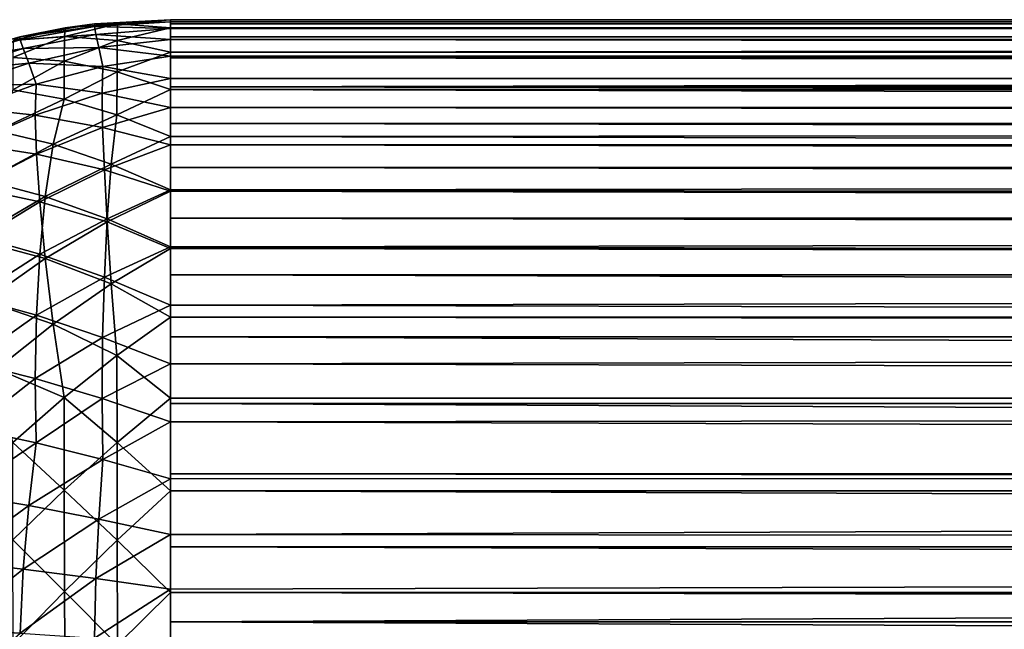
# Model space of a CAD drawing. Extents: x -551 to 551, y -297 to 194.
# Tile 152 of 163: x 502.55 to 505.46, y 192.7 to 194.5. Entities that reach past the tile are written whole.
import ezdxf

# ---------------------------------------------------------------- set-up
doc = ezdxf.new("R2010")
doc.units = 0
doc.header["$LTSCALE"] = 70.117983
for name, color, linetype in [('113', 7, 'CONTINUOUS'), ('155', 7, 'CONTINUOUS'), ('157', 7, 'CONTINUOUS'), ('158', 7, 'CONTINUOUS'), ('161', 7, 'CONTINUOUS'), ('162', 7, 'CONTINUOUS')]:
    doc.layers.add(name, color=color, linetype=linetype)

msp = doc.modelspace()

# ---------------------------------------------------------------- linework, layer by layer
at = {"layer": '113', "color": 7, "linetype": 'CONTINUOUS'}
for points in [[(503, 194.5, 44.5), (549, 194.5, 44.5), (503, 194.5, 3.5), (503, 194.5, 44.5)], [(503, 194.5, 3.5), (549, 194.5, 44.5), (549, 194.5, 3.5), (503, 194.5, 3.5)]]:
    msp.add_3dface(points, dxfattribs=at)
at = {"layer": '155', "color": 7, "linetype": 'CONTINUOUS'}
for points in [[(503, 194.5, 3.5), (549, 194.5, 3.5), (549, 194.4937, 3.3408), (503, 194.5, 3.5)], [(503, 194.5, 3.5), (549, 194.4937, 3.3408), (503, 194.4937, 3.3408), (503, 194.5, 3.5)], [(549, 194.4937, 3.3408), (549, 194.4874, 3.2761), (503, 194.4937, 3.3408), (549, 194.4937, 3.3408)], [(503, 194.4937, 3.3408), (549, 194.4874, 3.2761), (503, 194.4874, 3.2761), (503, 194.4937, 3.3408)], [(549, 194.4874, 3.2761), (549, 194.4743, 3.1802), (503, 194.4874, 3.2761), (549, 194.4874, 3.2761)], [(503, 194.4874, 3.2761), (549, 194.4743, 3.1802), (503, 194.4743, 3.1802), (503, 194.4874, 3.2761)], [(549, 194.4743, 3.1802), (549, 194.4499, 3.055), (503, 194.4743, 3.1802), (549, 194.4743, 3.1802)], [(503, 194.4743, 3.1802), (549, 194.4499, 3.055), (503, 194.4499, 3.055), (503, 194.4743, 3.1802)], [(549, 194.4499, 3.055), (549, 194.4412, 3.0185), (503, 194.4499, 3.055), (549, 194.4499, 3.055)], [(503, 194.4499, 3.055), (549, 194.4412, 3.0185), (503, 194.4412, 3.0185), (503, 194.4499, 3.055)], [(549, 194.4412, 3.0185), (549, 194.3929, 2.8544), (503, 194.4412, 3.0185), (549, 194.4412, 3.0185)], [(503, 194.4412, 3.0185), (549, 194.3929, 2.8544), (503, 194.3929, 2.8544), (503, 194.4412, 3.0185)], [(549, 194.3929, 2.8544), (549, 194.3878, 2.8394), (503, 194.3929, 2.8544), (549, 194.3929, 2.8544)], [(503, 194.3929, 2.8544), (549, 194.3878, 2.8394), (503, 194.3878, 2.8394), (503, 194.3929, 2.8544)], [(549, 194.3878, 2.8394), (549, 194.3268, 2.6859), (503, 194.3878, 2.8394), (549, 194.3878, 2.8394)], [(503, 194.3878, 2.8394), (549, 194.3268, 2.6859), (503, 194.3268, 2.6859), (503, 194.3878, 2.8394)], [(549, 194.3268, 2.6859), (549, 194.3019, 2.6322), (503, 194.3268, 2.6859), (549, 194.3268, 2.6859)], [(503, 194.3268, 2.6859), (549, 194.3019, 2.6322), (503, 194.3019, 2.6322), (503, 194.3268, 2.6859)], [(549, 194.3019, 2.6322), (549, 194.2406, 2.5149), (503, 194.3019, 2.6322), (549, 194.3019, 2.6322)], [(503, 194.3019, 2.6322), (549, 194.2406, 2.5149), (503, 194.2406, 2.5149), (503, 194.3019, 2.6322)], [(549, 194.2406, 2.5149), (549, 194.1934, 2.4359), (503, 194.2406, 2.5149), (549, 194.2406, 2.5149)], [(503, 194.2406, 2.5149), (549, 194.1934, 2.4359), (503, 194.1934, 2.4359), (503, 194.2406, 2.5149)], [(549, 194.1934, 2.4359), (549, 194.131, 2.3425), (503, 194.1934, 2.4359), (549, 194.1934, 2.4359)], [(503, 194.1934, 2.4359), (549, 194.131, 2.3425), (503, 194.131, 2.3425), (503, 194.1934, 2.4359)], [(549, 194.131, 2.3425), (549, 194.0637, 2.253), (503, 194.131, 2.3425), (549, 194.131, 2.3425)], [(503, 194.131, 2.3425), (549, 194.0637, 2.253), (503, 194.0637, 2.253), (503, 194.131, 2.3425)], [(549, 194.0637, 2.253), (549, 193.994, 2.1703), (503, 194.0637, 2.253), (549, 194.0637, 2.253)], [(503, 194.0637, 2.253), (549, 193.994, 2.1703), (503, 193.994, 2.1703), (503, 194.0637, 2.253)], [(549, 193.994, 2.1703), (549, 193.9142, 2.0858), (503, 193.994, 2.1703), (549, 193.994, 2.1703)], [(503, 193.994, 2.1703), (549, 193.9142, 2.0858), (503, 193.9142, 2.0858), (503, 193.994, 2.1703)], [(549, 193.9142, 2.0858), (549, 193.8255, 2.0023), (503, 193.9142, 2.0858), (549, 193.9142, 2.0858)], [(503, 193.9142, 2.0858), (549, 193.8255, 2.0023), (503, 193.8255, 2.0023), (503, 193.9142, 2.0858)], [(549, 193.8255, 2.0023), (549, 193.747, 1.9363), (503, 193.8255, 2.0023), (549, 193.8255, 2.0023)], [(503, 193.8255, 2.0023), (549, 193.747, 1.9363), (503, 193.747, 1.9363), (503, 193.8255, 2.0023)], [(549, 193.747, 1.9363), (549, 193.6226, 1.8447), (503, 193.747, 1.9363), (549, 193.747, 1.9363)], [(503, 193.747, 1.9363), (549, 193.6226, 1.8447), (503, 193.6226, 1.8447), (503, 193.747, 1.9363)], [(549, 193.6226, 1.8447), (549, 193.5641, 1.8066), (503, 193.6226, 1.8447), (549, 193.6226, 1.8447)], [(503, 193.6226, 1.8447), (549, 193.5641, 1.8066), (503, 193.5641, 1.8066), (503, 193.6226, 1.8447)], [(549, 193.5641, 1.8066), (549, 193.3841, 1.706), (503, 193.5641, 1.8066), (549, 193.5641, 1.8066)], [(503, 193.5641, 1.8066), (549, 193.3841, 1.706), (503, 193.3841, 1.706), (503, 193.5641, 1.8066)], [(549, 193.3841, 1.706), (549, 193.3678, 1.6981), (503, 193.3841, 1.706), (549, 193.3841, 1.706)], [(503, 193.3841, 1.706), (549, 193.3678, 1.6981), (503, 193.3678, 1.6981), (503, 193.3841, 1.706)], [(549, 193.3678, 1.6981), (549, 193.1606, 1.6122), (503, 193.3678, 1.6981), (549, 193.3678, 1.6981)], [(503, 193.3678, 1.6981), (549, 193.1606, 1.6122), (503, 193.1606, 1.6122), (503, 193.3678, 1.6981)], [(549, 193.1606, 1.6122), (549, 193.1106, 1.5955), (503, 193.1606, 1.6122), (549, 193.1606, 1.6122)], [(503, 193.1606, 1.6122), (549, 193.1106, 1.5955), (503, 193.1106, 1.5955), (503, 193.1606, 1.6122)], [(549, 193.1106, 1.5955), (549, 192.945, 1.5501), (503, 193.1106, 1.5955), (549, 193.1106, 1.5955)], [(503, 193.1106, 1.5955), (549, 192.945, 1.5501), (503, 192.945, 1.5501), (503, 193.1106, 1.5955)], [(549, 192.945, 1.5501), (549, 192.8105, 1.5243), (503, 192.945, 1.5501), (549, 192.945, 1.5501)], [(503, 192.945, 1.5501), (549, 192.8105, 1.5243), (503, 192.8105, 1.5243), (503, 192.945, 1.5501)], [(549, 192.8105, 1.5243), (549, 192.7239, 1.5126), (503, 192.8105, 1.5243), (549, 192.8105, 1.5243)], [(503, 192.8105, 1.5243), (549, 192.7239, 1.5126), (503, 192.7239, 1.5126), (503, 192.8105, 1.5243)], [(549, 192.5, 1.5), (503, 192.5, 1.5), (503, 192.7239, 1.5126), (549, 192.5, 1.5)], [(549, 192.7239, 1.5126), (549, 192.5, 1.5), (503, 192.7239, 1.5126), (549, 192.7239, 1.5126)]]:
    msp.add_3dface(points, dxfattribs=at)
at = {"layer": '157', "color": 7, "linetype": 'CONTINUOUS'}
for points in [[(549, 194.5, 44.5), (503, 194.5, 44.5), (503, 194.4874, 44.7239), (549, 194.5, 44.5)], [(549, 194.4877, 44.7213), (549, 194.5, 44.5), (503, 194.4874, 44.7239), (549, 194.4877, 44.7213)], [(549, 194.4874, 44.7239), (549, 194.4877, 44.7213), (503, 194.4874, 44.7239), (549, 194.4874, 44.7239)], [(549, 194.4504, 44.9426), (549, 194.4874, 44.7239), (503, 194.4757, 44.8105), (549, 194.4504, 44.9426)], [(503, 194.4757, 44.8105), (549, 194.4874, 44.7239), (503, 194.4874, 44.7239), (503, 194.4757, 44.8105)], [(503, 194.4499, 44.945), (549, 194.4504, 44.9426), (503, 194.4757, 44.8105), (503, 194.4499, 44.945)], [(549, 194.4499, 44.945), (549, 194.4504, 44.9426), (503, 194.4499, 44.945), (549, 194.4499, 44.945)], [(549, 194.3885, 45.1584), (549, 194.4499, 44.945), (503, 194.4045, 45.1106), (549, 194.3885, 45.1584)], [(503, 194.4045, 45.1106), (549, 194.4499, 44.945), (503, 194.4499, 44.945), (503, 194.4045, 45.1106)], [(503, 194.3878, 45.1606), (549, 194.3885, 45.1584), (503, 194.4045, 45.1106), (503, 194.3878, 45.1606)], [(549, 194.3878, 45.1606), (549, 194.3885, 45.1584), (503, 194.3878, 45.1606), (549, 194.3878, 45.1606)], [(549, 194.3028, 45.3659), (549, 194.3878, 45.1606), (503, 194.3019, 45.3678), (549, 194.3028, 45.3659)], [(503, 194.3019, 45.3678), (549, 194.3878, 45.1606), (503, 194.3878, 45.1606), (503, 194.3019, 45.3678)], [(549, 194.1944, 45.5625), (549, 194.3028, 45.3659), (503, 194.294, 45.3841), (549, 194.1944, 45.5625)], [(503, 194.294, 45.3841), (549, 194.3028, 45.3659), (503, 194.3019, 45.3678), (503, 194.294, 45.3841)], [(503, 194.1934, 45.5641), (549, 194.1944, 45.5625), (503, 194.294, 45.3841), (503, 194.1934, 45.5641)], [(549, 194.0646, 45.7458), (549, 194.1944, 45.5625), (503, 194.1553, 45.6226), (549, 194.0646, 45.7458)], [(503, 194.1553, 45.6226), (549, 194.1944, 45.5625), (503, 194.1934, 45.5641), (503, 194.1553, 45.6226)], [(503, 194.0637, 45.747), (549, 194.0646, 45.7458), (503, 194.1553, 45.6226), (503, 194.0637, 45.747)], [(549, 193.9152, 45.9133), (549, 194.0646, 45.7458), (503, 193.9977, 45.8255), (549, 193.9152, 45.9133)], [(503, 193.9977, 45.8255), (549, 194.0646, 45.7458), (503, 194.0637, 45.747), (503, 193.9977, 45.8255)], [(503, 193.9142, 45.9142), (549, 193.9152, 45.9133), (503, 193.9977, 45.8255), (503, 193.9142, 45.9142)], [(549, 193.7479, 46.063), (549, 193.9152, 45.9133), (503, 193.8297, 45.994), (549, 193.7479, 46.063)], [(503, 193.8297, 45.994), (549, 193.9152, 45.9133), (503, 193.9142, 45.9142), (503, 193.8297, 45.994)], [(503, 193.747, 46.0637), (549, 193.7479, 46.063), (503, 193.8297, 45.994), (503, 193.747, 46.0637)], [(549, 193.5648, 46.193), (549, 193.7479, 46.063), (503, 193.6575, 46.131), (549, 193.5648, 46.193)], [(503, 193.6575, 46.131), (549, 193.7479, 46.063), (503, 193.747, 46.0637), (503, 193.6575, 46.131)], [(503, 193.5641, 46.1934), (549, 193.5648, 46.193), (503, 193.6575, 46.131), (503, 193.5641, 46.1934)], [(549, 193.3684, 46.3016), (549, 193.5648, 46.193), (503, 193.4851, 46.2406), (549, 193.3684, 46.3016)], [(503, 193.4851, 46.2406), (549, 193.5648, 46.193), (503, 193.5641, 46.1934), (503, 193.4851, 46.2406)], [(503, 193.3678, 46.3019), (549, 193.3684, 46.3016), (503, 193.4851, 46.2406), (503, 193.3678, 46.3019)], [(549, 193.161, 46.3876), (549, 193.3684, 46.3016), (503, 193.3141, 46.3268), (549, 193.161, 46.3876)], [(503, 193.3141, 46.3268), (549, 193.3684, 46.3016), (503, 193.3678, 46.3019), (503, 193.3141, 46.3268)], [(503, 193.1606, 46.3878), (549, 193.161, 46.3876), (503, 193.3141, 46.3268), (503, 193.1606, 46.3878)], [(549, 192.9453, 46.4498), (549, 193.161, 46.3876), (503, 192.9815, 46.4412), (549, 192.9453, 46.4498)], [(503, 192.9815, 46.4412), (549, 193.161, 46.3876), (503, 193.1456, 46.3929), (503, 192.9815, 46.4412)], [(503, 193.1456, 46.3929), (549, 193.161, 46.3876), (503, 193.1606, 46.3878), (503, 193.1456, 46.3929)], [(503, 192.945, 46.4499), (549, 192.9453, 46.4498), (503, 192.9815, 46.4412), (503, 192.945, 46.4499)], [(549, 192.7239, 46.4874), (549, 192.9453, 46.4498), (503, 192.7239, 46.4874), (549, 192.7239, 46.4874)], [(503, 192.7239, 46.4874), (549, 192.9453, 46.4498), (503, 192.8198, 46.4743), (503, 192.7239, 46.4874)], [(503, 192.8198, 46.4743), (549, 192.9453, 46.4498), (503, 192.945, 46.4499), (503, 192.8198, 46.4743)], [(503, 192.5, 46.5), (549, 192.5, 46.5), (549, 192.7239, 46.4874), (503, 192.5, 46.5)], [(503, 192.5, 46.5), (549, 192.7239, 46.4874), (503, 192.6592, 46.4937), (503, 192.5, 46.5)], [(503, 192.6592, 46.4937), (549, 192.7239, 46.4874), (503, 192.7239, 46.4874), (503, 192.6592, 46.4937)]]:
    msp.add_3dface(points, dxfattribs=at)
at = {"layer": '158', "color": 7, "linetype": 'CONTINUOUS'}
for points in [[(502.7761, 194.4874, 3.5), (502.555, 194.4499, 3.5), (502.7761, 194.4874, 44.5), (502.7761, 194.4874, 3.5)], [(502.7761, 194.4874, 44.5), (502.555, 194.4499, 3.5), (502.6895, 194.4757, 44.5), (502.7761, 194.4874, 44.5)], [(502.6895, 194.4757, 44.5), (502.555, 194.4499, 3.5), (502.555, 194.4499, 44.5), (502.6895, 194.4757, 44.5)], [(503, 194.5, 44.5), (503, 194.5, 3.5), (502.7761, 194.4874, 3.5), (503, 194.5, 44.5)], [(503, 194.5, 44.5), (502.7761, 194.4874, 3.5), (502.7761, 194.4874, 44.5), (503, 194.5, 44.5)], [(502.555, 194.4499, 3.5), (502.3394, 194.3878, 3.5), (502.555, 194.4499, 44.5), (502.555, 194.4499, 3.5)]]:
    msp.add_3dface(points, dxfattribs=at)
at = {"layer": '161', "color": 7, "linetype": 'CONTINUOUS'}
for points in [[(502.555, 194.4499, 3.5), (502.7761, 194.4874, 3.5), (502.7755, 194.4796, 3.3244), (502.555, 194.4499, 3.5)], [(502.5563, 194.4409, 3.31), (502.555, 194.4499, 3.5), (502.7755, 194.4796, 3.3244), (502.5563, 194.4409, 3.31)], [(502.5563, 194.4409, 3.31), (502.7755, 194.4796, 3.3244), (502.7798, 194.4565, 3.1485), (502.5563, 194.4409, 3.31)], [(503, 194.4937, 3.3408), (503, 194.4743, 3.1802), (502.7755, 194.4796, 3.3244), (503, 194.4937, 3.3408)], [(502.7761, 194.4874, 3.5), (503, 194.4937, 3.3408), (502.7755, 194.4796, 3.3244), (502.7761, 194.4874, 3.5)], [(502.7755, 194.4796, 3.3244), (503, 194.4743, 3.1802), (502.7798, 194.4565, 3.1485), (502.7755, 194.4796, 3.3244)], [(503, 194.5, 3.5), (503, 194.4937, 3.3408), (502.7761, 194.4874, 3.5), (503, 194.5, 3.5)], [(503, 194.4743, 3.1802), (503, 194.4412, 3.0185), (502.7798, 194.4565, 3.1485), (503, 194.4743, 3.1802)], [(503, 194.4937, 3.3408), (503, 194.4874, 3.2761), (503, 194.4743, 3.1802), (503, 194.4937, 3.3408)], [(503, 194.4743, 3.1802), (503, 194.4499, 3.055), (503, 194.4412, 3.0185), (503, 194.4743, 3.1802)], [(502.3394, 194.3878, 3.5), (502.555, 194.4499, 3.5), (502.5563, 194.4409, 3.31), (502.3394, 194.3878, 3.5)], [(502.5654, 194.415, 3.1206), (502.5563, 194.4409, 3.31), (502.7798, 194.4565, 3.1485), (502.5654, 194.415, 3.1206)], [(502.5654, 194.415, 3.1206), (502.7798, 194.4565, 3.1485), (502.7888, 194.4177, 2.9729), (502.5654, 194.415, 3.1206)], [(502.7798, 194.4565, 3.1485), (503, 194.4412, 3.0185), (502.7888, 194.4177, 2.9729), (502.7798, 194.4565, 3.1485)], [(502.3427, 194.3781, 3.298), (502.3394, 194.3878, 3.5), (502.5563, 194.4409, 3.31), (502.3427, 194.3781, 3.298)], [(502.3427, 194.3781, 3.298), (502.5563, 194.4409, 3.31), (502.5654, 194.415, 3.1206), (502.3427, 194.3781, 3.298)], [(502.3562, 194.3502, 3.0973), (502.3427, 194.3781, 3.298), (502.5654, 194.415, 3.1206), (502.3562, 194.3502, 3.0973)], [(502.3562, 194.3502, 3.0973), (502.5654, 194.415, 3.1206), (502.5818, 194.3718, 2.933), (502.3562, 194.3502, 3.0973)], [(502.5818, 194.3718, 2.933), (502.5654, 194.415, 3.1206), (502.7888, 194.4177, 2.9729), (502.5818, 194.3718, 2.933)], [(502.5818, 194.3718, 2.933), (502.7888, 194.4177, 2.9729), (502.8003, 194.3618, 2.7974), (502.5818, 194.3718, 2.933)], [(503, 194.4412, 3.0185), (503, 194.3929, 2.8544), (502.7888, 194.4177, 2.9729), (503, 194.4412, 3.0185)], [(502.7888, 194.4177, 2.9729), (503, 194.3929, 2.8544), (502.8003, 194.3618, 2.7974), (502.7888, 194.4177, 2.9729)], [(503, 194.3929, 2.8544), (503, 194.3268, 2.6859), (502.8003, 194.3618, 2.7974), (503, 194.3929, 2.8544)], [(503, 194.3929, 2.8544), (503, 194.3878, 2.8394), (503, 194.3268, 2.6859), (503, 194.3929, 2.8544)], [(502.3796, 194.3041, 2.8997), (502.3562, 194.3502, 3.0973), (502.5818, 194.3718, 2.933), (502.3796, 194.3041, 2.8997)], [(502.3796, 194.3041, 2.8997), (502.5818, 194.3718, 2.933), (502.6036, 194.3103, 2.7479), (502.3796, 194.3041, 2.8997)], [(502.6036, 194.3103, 2.7479), (502.5818, 194.3718, 2.933), (502.8003, 194.3618, 2.7974), (502.6036, 194.3103, 2.7479)], [(502.6036, 194.3103, 2.7479), (502.8003, 194.3618, 2.7974), (502.7983, 194.2832, 2.6172), (502.6036, 194.3103, 2.7479)], [(502.8003, 194.3618, 2.7974), (503, 194.3268, 2.6859), (502.7983, 194.2832, 2.6172), (502.8003, 194.3618, 2.7974)], [(502.4112, 194.2389, 2.7067), (502.3796, 194.3041, 2.8997), (502.6036, 194.3103, 2.7479), (502.4112, 194.2389, 2.7067)], [(502.4112, 194.2389, 2.7067), (502.6036, 194.3103, 2.7479), (502.6011, 194.2187, 2.5582), (502.4112, 194.2389, 2.7067)], [(502.6011, 194.2187, 2.5582), (502.6036, 194.3103, 2.7479), (502.7983, 194.2832, 2.6172), (502.6011, 194.2187, 2.5582)], [(503, 194.3268, 2.6859), (503, 194.2406, 2.5149), (502.7983, 194.2832, 2.6172), (503, 194.3268, 2.6859)], [(503, 194.3268, 2.6859), (503, 194.3019, 2.6322), (503, 194.2406, 2.5149), (503, 194.3268, 2.6859)], [(502.6011, 194.2187, 2.5582), (502.7983, 194.2832, 2.6172), (502.7998, 194.1824, 2.4372), (502.6011, 194.2187, 2.5582)], [(502.7983, 194.2832, 2.6172), (503, 194.2406, 2.5149), (502.7998, 194.1824, 2.4372), (502.7983, 194.2832, 2.6172)], [(503, 194.2406, 2.5149), (503, 194.131, 2.3425), (502.7998, 194.1824, 2.4372), (503, 194.2406, 2.5149)], [(503, 194.2406, 2.5149), (503, 194.1934, 2.4359), (503, 194.131, 2.3425), (503, 194.2406, 2.5149)], [(502.4086, 194.1342, 2.5102), (502.4112, 194.2389, 2.7067), (502.6011, 194.2187, 2.5582), (502.4086, 194.1342, 2.5102)], [(502.4086, 194.1342, 2.5102), (502.6011, 194.2187, 2.5582), (502.6047, 194.1033, 2.3717), (502.4086, 194.1342, 2.5102)], [(502.6047, 194.1033, 2.3717), (502.6011, 194.2187, 2.5582), (502.7998, 194.1824, 2.4372), (502.6047, 194.1033, 2.3717)], [(502.6047, 194.1033, 2.3717), (502.7998, 194.1824, 2.4372), (502.8048, 194.0567, 2.2596), (502.6047, 194.1033, 2.3717)], [(502.7998, 194.1824, 2.4372), (503, 194.131, 2.3425), (502.8048, 194.0567, 2.2596), (502.7998, 194.1824, 2.4372)], [(502.4143, 194.0048, 2.3199), (502.4086, 194.1342, 2.5102), (502.6047, 194.1033, 2.3717), (502.4143, 194.0048, 2.3199)], [(503, 194.131, 2.3425), (503, 193.994, 2.1703), (502.8048, 194.0567, 2.2596), (503, 194.131, 2.3425)], [(503, 194.131, 2.3425), (503, 194.0637, 2.253), (503, 193.994, 2.1703), (503, 194.131, 2.3425)], [(502.4143, 194.0048, 2.3199), (502.6047, 194.1033, 2.3717), (502.6144, 193.9625, 2.1914), (502.4143, 194.0048, 2.3199)], [(502.6144, 193.9625, 2.1914), (502.6047, 194.1033, 2.3717), (502.8048, 194.0567, 2.2596), (502.6144, 193.9625, 2.1914)], [(502.6144, 193.9625, 2.1914), (502.8048, 194.0567, 2.2596), (502.8131, 193.9035, 2.0875), (502.6144, 193.9625, 2.1914)], [(502.8048, 194.0567, 2.2596), (503, 193.994, 2.1703), (502.8131, 193.9035, 2.0875), (502.8048, 194.0567, 2.2596)], [(502.4288, 193.8501, 2.1396), (502.4143, 194.0048, 2.3199), (502.6144, 193.9625, 2.1914), (502.4288, 193.8501, 2.1396)], [(503, 193.994, 2.1703), (503, 193.8255, 2.0023), (502.8131, 193.9035, 2.0875), (503, 193.994, 2.1703)], [(503, 193.994, 2.1703), (503, 193.9142, 2.0858), (503, 193.8255, 2.0023), (503, 193.994, 2.1703)], [(502.4288, 193.8501, 2.1396), (502.6144, 193.9625, 2.1914), (502.6306, 193.7953, 2.0216), (502.4288, 193.8501, 2.1396)], [(502.6306, 193.7953, 2.0216), (502.6144, 193.9625, 2.1914), (502.8131, 193.9035, 2.0875), (502.6306, 193.7953, 2.0216)], [(502.6306, 193.7953, 2.0216), (502.8131, 193.9035, 2.0875), (502.8251, 193.7212, 1.9258), (502.6306, 193.7953, 2.0216)], [(502.8131, 193.9035, 2.0875), (503, 193.8255, 2.0023), (502.8251, 193.7212, 1.9258), (502.8131, 193.9035, 2.0875)], [(502.4526, 193.671, 1.9739), (502.4288, 193.8501, 2.1396), (502.6306, 193.7953, 2.0216), (502.4526, 193.671, 1.9739)], [(503, 193.8255, 2.0023), (503, 193.6226, 1.8447), (502.8251, 193.7212, 1.9258), (503, 193.8255, 2.0023)], [(503, 193.8255, 2.0023), (503, 193.747, 1.9363), (503, 193.6226, 1.8447), (503, 193.8255, 2.0023)], [(502.4526, 193.671, 1.9739), (502.6306, 193.7953, 2.0216), (502.6542, 193.6021, 1.8673), (502.4526, 193.671, 1.9739)], [(502.6542, 193.6021, 1.8673), (502.6306, 193.7953, 2.0216), (502.8251, 193.7212, 1.9258), (502.6542, 193.6021, 1.8673)], [(502.6542, 193.6021, 1.8673), (502.8251, 193.7212, 1.9258), (502.8419, 193.5097, 1.7808), (502.6542, 193.6021, 1.8673)], [(502.8251, 193.7212, 1.9258), (503, 193.6226, 1.8447), (502.8419, 193.5097, 1.7808), (502.8251, 193.7212, 1.9258)], [(502.4872, 193.4701, 1.8279), (502.4526, 193.671, 1.9739), (502.6542, 193.6021, 1.8673), (502.4872, 193.4701, 1.8279)], [(502.4872, 193.4701, 1.8279), (502.6542, 193.6021, 1.8673), (502.6867, 193.386, 1.7345), (502.4872, 193.4701, 1.8279)], [(502.6867, 193.386, 1.7345), (502.6542, 193.6021, 1.8673), (502.8419, 193.5097, 1.7808), (502.6867, 193.386, 1.7345)], [(503, 193.6226, 1.8447), (503, 193.3841, 1.706), (502.8419, 193.5097, 1.7808), (503, 193.6226, 1.8447)], [(503, 193.6226, 1.8447), (503, 193.5641, 1.8066), (503, 193.3841, 1.706), (503, 193.6226, 1.8447)], [(502.6867, 193.386, 1.7345), (502.8419, 193.5097, 1.7808), (502.8422, 193.2526, 1.6537), (502.6867, 193.386, 1.7345)], [(502.8419, 193.5097, 1.7808), (503, 193.3841, 1.706), (502.8422, 193.2526, 1.6537), (502.8419, 193.5097, 1.7808)], [(502.5348, 193.2531, 1.7065), (502.4872, 193.4701, 1.8279), (502.6867, 193.386, 1.7345), (502.5348, 193.2531, 1.7065)], [(502.5348, 193.2531, 1.7065), (502.6867, 193.386, 1.7345), (502.6866, 193.1125, 1.6221), (502.5348, 193.2531, 1.7065)], [(502.6866, 193.1125, 1.6221), (502.6867, 193.386, 1.7345), (502.8422, 193.2526, 1.6537), (502.6866, 193.1125, 1.6221)], [(503, 193.3841, 1.706), (503, 193.1106, 1.5955), (502.8422, 193.2526, 1.6537), (503, 193.3841, 1.706)], [(503, 193.3841, 1.706), (503, 193.3678, 1.6981), (503, 193.1606, 1.6122), (503, 193.3841, 1.706)], [(503, 193.3841, 1.706), (503, 193.1606, 1.6122), (503, 193.1106, 1.5955), (503, 193.3841, 1.706)], [(502.5344, 192.9656, 1.6115), (502.5348, 193.2531, 1.7065), (502.6866, 193.1125, 1.6221), (502.5344, 192.9656, 1.6115)], [(502.6866, 193.1125, 1.6221), (502.8422, 193.2526, 1.6537), (502.8423, 192.9646, 1.5611), (502.6866, 193.1125, 1.6221)], [(502.8422, 193.2526, 1.6537), (503, 193.1106, 1.5955), (502.8423, 192.9646, 1.5611), (502.8422, 193.2526, 1.6537)], [(502.5344, 192.9656, 1.6115), (502.6866, 193.1125, 1.6221), (502.687, 192.813, 1.5496), (502.5344, 192.9656, 1.6115)], [(502.687, 192.813, 1.5496), (502.6866, 193.1125, 1.6221), (502.8423, 192.9646, 1.5611), (502.687, 192.813, 1.5496)], [(503, 193.1106, 1.5955), (503, 192.8105, 1.5243), (502.8423, 192.9646, 1.5611), (503, 193.1106, 1.5955)], [(503, 193.1106, 1.5955), (503, 192.945, 1.5501), (503, 192.8105, 1.5243), (503, 193.1106, 1.5955)], [(502.5354, 192.6577, 1.5611), (502.5344, 192.9656, 1.6115), (502.687, 192.813, 1.5496), (502.5354, 192.6577, 1.5611)], [(502.687, 192.813, 1.5496), (502.8423, 192.9646, 1.5611), (502.8436, 192.6564, 1.5123), (502.687, 192.813, 1.5496)], [(502.8423, 192.9646, 1.5611), (503, 192.8105, 1.5243), (502.8436, 192.6564, 1.5123), (502.8423, 192.9646, 1.5611)], [(502.6895, 192.5, 1.5243), (502.5354, 192.6577, 1.5611), (502.687, 192.813, 1.5496), (502.6895, 192.5, 1.5243)], [(502.6895, 192.5, 1.5243), (502.687, 192.813, 1.5496), (502.8436, 192.6564, 1.5123), (502.6895, 192.5, 1.5243)], [(503, 192.8105, 1.5243), (503, 192.5, 1.5), (502.8436, 192.6564, 1.5123), (503, 192.8105, 1.5243)], [(503, 192.5, 1.5), (503, 192.8105, 1.5243), (503, 192.7239, 1.5126), (503, 192.5, 1.5)]]:
    msp.add_3dface(points, dxfattribs=at)
at = {"layer": '162', "color": 7, "linetype": 'CONTINUOUS'}
for points in [[(502.6895, 194.4757, 44.5), (502.555, 194.4499, 44.5), (502.5354, 194.4389, 44.6577), (502.6895, 194.4757, 44.5)], [(502.687, 194.4504, 44.813), (502.6895, 194.4757, 44.5), (502.5354, 194.4389, 44.6577), (502.687, 194.4504, 44.813)], [(502.8436, 194.4877, 44.6564), (502.6895, 194.4757, 44.5), (502.687, 194.4504, 44.813), (502.8436, 194.4877, 44.6564)], [(502.8423, 194.4389, 44.9646), (502.8436, 194.4877, 44.6564), (502.687, 194.4504, 44.813), (502.8423, 194.4389, 44.9646)], [(502.7761, 194.4874, 44.5), (502.6895, 194.4757, 44.5), (502.8436, 194.4877, 44.6564), (502.7761, 194.4874, 44.5)], [(503, 194.5, 44.5), (502.7761, 194.4874, 44.5), (502.8436, 194.4877, 44.6564), (503, 194.5, 44.5)], [(503, 194.4757, 44.8105), (502.8436, 194.4877, 44.6564), (502.8423, 194.4389, 44.9646), (503, 194.4757, 44.8105)], [(503, 194.4045, 45.1106), (503, 194.4757, 44.8105), (502.8423, 194.4389, 44.9646), (503, 194.4045, 45.1106)], [(503, 194.4757, 44.8105), (503, 194.5, 44.5), (502.8436, 194.4877, 44.6564), (503, 194.4757, 44.8105)], [(503, 194.5, 44.5), (503, 194.4757, 44.8105), (503, 194.4874, 44.7239), (503, 194.5, 44.5)], [(503, 194.4045, 45.1106), (503, 194.4499, 44.945), (503, 194.4757, 44.8105), (503, 194.4045, 45.1106)], [(502.687, 194.4504, 44.813), (502.5354, 194.4389, 44.6577), (502.5344, 194.3885, 44.9656), (502.687, 194.4504, 44.813)], [(502.6866, 194.3779, 45.1125), (502.687, 194.4504, 44.813), (502.5344, 194.3885, 44.9656), (502.6866, 194.3779, 45.1125)], [(502.8423, 194.4389, 44.9646), (502.687, 194.4504, 44.813), (502.6866, 194.3779, 45.1125), (502.8423, 194.4389, 44.9646)], [(502.8422, 194.3463, 45.2526), (502.8423, 194.4389, 44.9646), (502.6866, 194.3779, 45.1125), (502.8422, 194.3463, 45.2526)], [(503, 194.4045, 45.1106), (502.8423, 194.4389, 44.9646), (502.8422, 194.3463, 45.2526), (503, 194.4045, 45.1106)], [(502.6866, 194.3779, 45.1125), (502.5344, 194.3885, 44.9656), (502.5348, 194.2935, 45.2531), (502.6866, 194.3779, 45.1125)], [(503, 194.294, 45.3841), (503, 194.4045, 45.1106), (502.8422, 194.3463, 45.2526), (503, 194.294, 45.3841)], [(503, 194.294, 45.3841), (503, 194.3878, 45.1606), (503, 194.4045, 45.1106), (503, 194.294, 45.3841)], [(503, 194.294, 45.3841), (503, 194.3019, 45.3678), (503, 194.3878, 45.1606), (503, 194.294, 45.3841)], [(502.6867, 194.2655, 45.386), (502.6866, 194.3779, 45.1125), (502.5348, 194.2935, 45.2531), (502.6867, 194.2655, 45.386)], [(502.8422, 194.3463, 45.2526), (502.6866, 194.3779, 45.1125), (502.6867, 194.2655, 45.386), (502.8422, 194.3463, 45.2526)], [(502.8419, 194.2192, 45.5097), (502.8422, 194.3463, 45.2526), (502.6867, 194.2655, 45.386), (502.8419, 194.2192, 45.5097)], [(503, 194.294, 45.3841), (502.8422, 194.3463, 45.2526), (502.8419, 194.2192, 45.5097), (503, 194.294, 45.3841)], [(502.6867, 194.2655, 45.386), (502.5348, 194.2935, 45.2531), (502.4872, 194.1721, 45.4701), (502.6867, 194.2655, 45.386)], [(503, 194.1553, 45.6226), (503, 194.294, 45.3841), (502.8419, 194.2192, 45.5097), (503, 194.1553, 45.6226)], [(503, 194.1553, 45.6226), (503, 194.1934, 45.5641), (503, 194.294, 45.3841), (503, 194.1553, 45.6226)], [(502.6542, 194.1327, 45.6021), (502.6867, 194.2655, 45.386), (502.4872, 194.1721, 45.4701), (502.6542, 194.1327, 45.6021)], [(502.8419, 194.2192, 45.5097), (502.6867, 194.2655, 45.386), (502.6542, 194.1327, 45.6021), (502.8419, 194.2192, 45.5097)], [(502.8251, 194.0742, 45.7212), (502.8419, 194.2192, 45.5097), (502.6542, 194.1327, 45.6021), (502.8251, 194.0742, 45.7212)], [(503, 194.1553, 45.6226), (502.8419, 194.2192, 45.5097), (502.8251, 194.0742, 45.7212), (503, 194.1553, 45.6226)], [(502.6542, 194.1327, 45.6021), (502.4872, 194.1721, 45.4701), (502.4526, 194.0261, 45.671), (502.6542, 194.1327, 45.6021)], [(503, 193.9977, 45.8255), (503, 194.1553, 45.6226), (502.8251, 194.0742, 45.7212), (503, 193.9977, 45.8255)], [(503, 193.9977, 45.8255), (503, 194.0637, 45.747), (503, 194.1553, 45.6226), (503, 193.9977, 45.8255)], [(502.6306, 193.9784, 45.7953), (502.6542, 194.1327, 45.6021), (502.4526, 194.0261, 45.671), (502.6306, 193.9784, 45.7953)], [(502.8251, 194.0742, 45.7212), (502.6542, 194.1327, 45.6021), (502.6306, 193.9784, 45.7953), (502.8251, 194.0742, 45.7212)], [(502.8131, 193.9125, 45.9035), (502.8251, 194.0742, 45.7212), (502.6306, 193.9784, 45.7953), (502.8131, 193.9125, 45.9035)], [(503, 193.9977, 45.8255), (502.8251, 194.0742, 45.7212), (502.8131, 193.9125, 45.9035), (503, 193.9977, 45.8255)], [(502.6306, 193.9784, 45.7953), (502.4526, 194.0261, 45.671), (502.4288, 193.8604, 45.8501), (502.6306, 193.9784, 45.7953)], [(502.6144, 193.8086, 45.9625), (502.6306, 193.9784, 45.7953), (502.4288, 193.8604, 45.8501), (502.6144, 193.8086, 45.9625)], [(502.8131, 193.9125, 45.9035), (502.6306, 193.9784, 45.7953), (502.6144, 193.8086, 45.9625), (502.8131, 193.9125, 45.9035)], [(503, 193.8297, 45.994), (503, 193.9977, 45.8255), (502.8131, 193.9125, 45.9035), (503, 193.8297, 45.994)], [(503, 193.8297, 45.994), (503, 193.9142, 45.9142), (503, 193.9977, 45.8255), (503, 193.8297, 45.994)], [(502.8048, 193.7404, 46.0567), (502.8131, 193.9125, 45.9035), (502.6144, 193.8086, 45.9625), (502.8048, 193.7404, 46.0567)], [(503, 193.8297, 45.994), (502.8131, 193.9125, 45.9035), (502.8048, 193.7404, 46.0567), (503, 193.8297, 45.994)], [(502.6144, 193.8086, 45.9625), (502.4288, 193.8604, 45.8501), (502.4143, 193.6801, 46.0048), (502.6144, 193.8086, 45.9625)], [(502.6047, 193.6283, 46.1033), (502.6144, 193.8086, 45.9625), (502.4143, 193.6801, 46.0048), (502.6047, 193.6283, 46.1033)], [(502.8048, 193.7404, 46.0567), (502.6144, 193.8086, 45.9625), (502.6047, 193.6283, 46.1033), (502.8048, 193.7404, 46.0567)], [(503, 193.6575, 46.131), (503, 193.8297, 45.994), (502.8048, 193.7404, 46.0567), (503, 193.6575, 46.131)], [(503, 193.6575, 46.131), (503, 193.747, 46.0637), (503, 193.8297, 45.994), (503, 193.6575, 46.131)], [(502.7998, 193.5628, 46.1824), (502.8048, 193.7404, 46.0567), (502.6047, 193.6283, 46.1033), (502.7998, 193.5628, 46.1824)], [(503, 193.6575, 46.131), (502.8048, 193.7404, 46.0567), (502.7998, 193.5628, 46.1824), (503, 193.6575, 46.131)], [(502.6047, 193.6283, 46.1033), (502.4143, 193.6801, 46.0048), (502.4086, 193.4898, 46.1342), (502.6047, 193.6283, 46.1033)], [(503, 193.4851, 46.2406), (503, 193.6575, 46.131), (502.7998, 193.5628, 46.1824), (503, 193.4851, 46.2406)], [(503, 193.4851, 46.2406), (503, 193.5641, 46.1934), (503, 193.6575, 46.131), (503, 193.4851, 46.2406)], [(502.6011, 193.4418, 46.2187), (502.6047, 193.6283, 46.1033), (502.4086, 193.4898, 46.1342), (502.6011, 193.4418, 46.2187)], [(502.7998, 193.5628, 46.1824), (502.6047, 193.6283, 46.1033), (502.6011, 193.4418, 46.2187), (502.7998, 193.5628, 46.1824)], [(502.7983, 193.3828, 46.2832), (502.7998, 193.5628, 46.1824), (502.6011, 193.4418, 46.2187), (502.7983, 193.3828, 46.2832)], [(503, 193.4851, 46.2406), (502.7998, 193.5628, 46.1824), (502.7983, 193.3828, 46.2832), (503, 193.4851, 46.2406)], [(502.6011, 193.4418, 46.2187), (502.4086, 193.4898, 46.1342), (502.4112, 193.2933, 46.2389), (502.6011, 193.4418, 46.2187)], [(503, 193.3141, 46.3268), (503, 193.4851, 46.2406), (502.7983, 193.3828, 46.2832), (503, 193.3141, 46.3268)], [(503, 193.3141, 46.3268), (503, 193.3678, 46.3019), (503, 193.4851, 46.2406), (503, 193.3141, 46.3268)], [(502.6036, 193.2521, 46.3103), (502.6011, 193.4418, 46.2187), (502.4112, 193.2933, 46.2389), (502.6036, 193.2521, 46.3103)], [(502.7983, 193.3828, 46.2832), (502.6011, 193.4418, 46.2187), (502.6036, 193.2521, 46.3103), (502.7983, 193.3828, 46.2832)], [(502.8003, 193.2026, 46.3618), (502.7983, 193.3828, 46.2832), (502.6036, 193.2521, 46.3103), (502.8003, 193.2026, 46.3618)], [(503, 193.3141, 46.3268), (502.7983, 193.3828, 46.2832), (502.8003, 193.2026, 46.3618), (503, 193.3141, 46.3268)], [(503, 193.1456, 46.3929), (503, 193.3141, 46.3268), (502.8003, 193.2026, 46.3618), (503, 193.1456, 46.3929)], [(503, 193.1456, 46.3929), (503, 193.1606, 46.3878), (503, 193.3141, 46.3268), (503, 193.1456, 46.3929)], [(502.6036, 193.2521, 46.3103), (502.4112, 193.2933, 46.2389), (502.3796, 193.1003, 46.3041), (502.6036, 193.2521, 46.3103)], [(502.5818, 193.067, 46.3718), (502.6036, 193.2521, 46.3103), (502.3796, 193.1003, 46.3041), (502.5818, 193.067, 46.3718)], [(502.8003, 193.2026, 46.3618), (502.6036, 193.2521, 46.3103), (502.5818, 193.067, 46.3718), (502.8003, 193.2026, 46.3618)], [(502.7888, 193.0271, 46.4177), (502.8003, 193.2026, 46.3618), (502.5818, 193.067, 46.3718), (502.7888, 193.0271, 46.4177)], [(503, 193.1456, 46.3929), (502.8003, 193.2026, 46.3618), (502.7888, 193.0271, 46.4177), (503, 193.1456, 46.3929)], [(503, 192.9815, 46.4412), (503, 193.1456, 46.3929), (502.7888, 193.0271, 46.4177), (503, 192.9815, 46.4412)], [(502.5818, 193.067, 46.3718), (502.3796, 193.1003, 46.3041), (502.3562, 192.9027, 46.3502), (502.5818, 193.067, 46.3718)], [(502.5654, 192.8794, 46.415), (502.5818, 193.067, 46.3718), (502.3562, 192.9027, 46.3502), (502.5654, 192.8794, 46.415)], [(502.7888, 193.0271, 46.4177), (502.5818, 193.067, 46.3718), (502.5654, 192.8794, 46.415), (502.7888, 193.0271, 46.4177)], [(502.7798, 192.8515, 46.4565), (502.7888, 193.0271, 46.4177), (502.5654, 192.8794, 46.415), (502.7798, 192.8515, 46.4565)], [(503, 192.9815, 46.4412), (502.7888, 193.0271, 46.4177), (502.7798, 192.8515, 46.4565), (503, 192.9815, 46.4412)], [(503, 192.8198, 46.4743), (503, 192.9815, 46.4412), (502.7798, 192.8515, 46.4565), (503, 192.8198, 46.4743)], [(503, 192.8198, 46.4743), (503, 192.945, 46.4499), (503, 192.9815, 46.4412), (503, 192.8198, 46.4743)], [(502.3427, 192.702, 46.3781), (502.5654, 192.8794, 46.415), (502.3562, 192.9027, 46.3502), (502.3427, 192.702, 46.3781)], [(502.3427, 192.702, 46.3781), (502.5563, 192.69, 46.4409), (502.5654, 192.8794, 46.415), (502.3427, 192.702, 46.3781)], [(502.5563, 192.69, 46.4409), (502.7798, 192.8515, 46.4565), (502.5654, 192.8794, 46.415), (502.5563, 192.69, 46.4409)], [(502.5563, 192.69, 46.4409), (502.7755, 192.6756, 46.4796), (502.7798, 192.8515, 46.4565), (502.5563, 192.69, 46.4409)], [(502.7755, 192.6756, 46.4796), (503, 192.8198, 46.4743), (502.7798, 192.8515, 46.4565), (502.7755, 192.6756, 46.4796)], [(503, 192.6592, 46.4937), (503, 192.8198, 46.4743), (502.7755, 192.6756, 46.4796), (503, 192.6592, 46.4937)], [(503, 192.6592, 46.4937), (503, 192.7239, 46.4874), (503, 192.8198, 46.4743), (503, 192.6592, 46.4937)], [(502.3427, 192.702, 46.3781), (502.3394, 192.5, 46.3878), (502.5563, 192.69, 46.4409), (502.3427, 192.702, 46.3781)]]:
    msp.add_3dface(points, dxfattribs=at)

doc.saveas('drawing.dxf')
